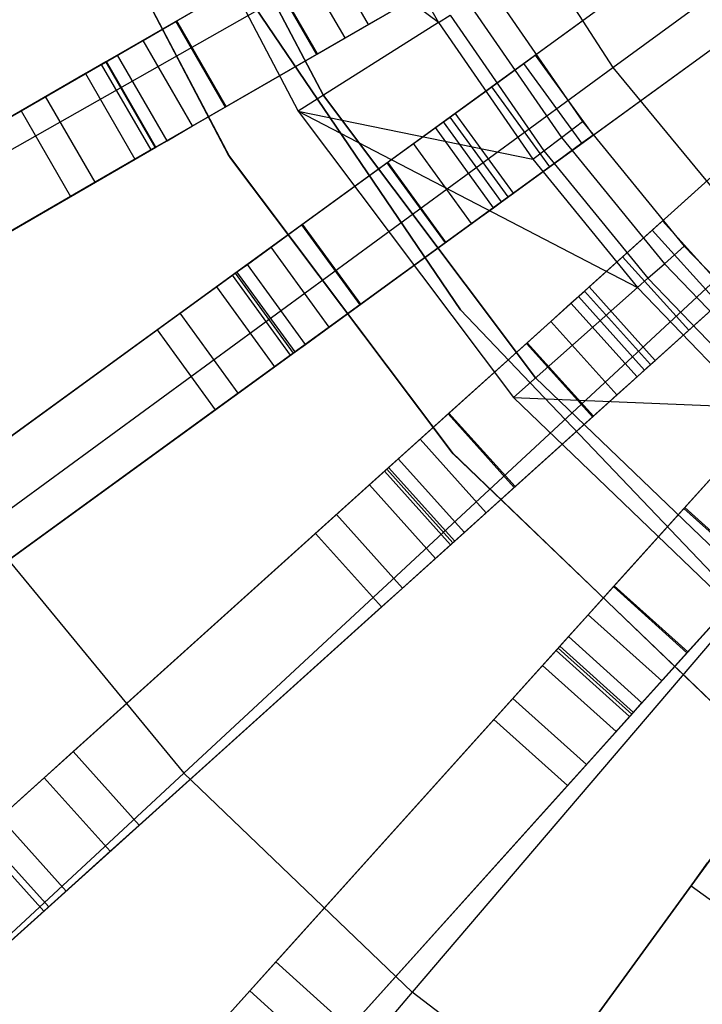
# Model space of a CAD drawing. Extents: x 0.4 to 55.5, y 0.4 to 55.5.
# Tile 13 of 103: x 24.6 to 25.7, y 24.8 to 26.3. Entities that reach past the tile are written whole.
import ezdxf

# ---------------------------------------------------------------- set-up
doc = ezdxf.new("R2010")
doc.units = 0
doc.header["$LTSCALE"] = 2.54
doc.layers.get('0').update_dxf_attribs({"color": 13, "linetype": 'CONTINUOUS'})

# ---------------------------------------------------------------- blocks, each defined once
blk = doc.blocks.new('M_STL')
at = {"color": 0}
for p, q in [((25.5477, 26.1854, 199.1905), (26.5191, 26.896, 199.0052)), ((25.5477, 26.1854, 199.1905), (26.5191, 26.896, 199.0052)), ((25.6029, 26.6701, 31.52), (24.7476, 26.1763, 31.4844)), ((25.6029, 26.6701, 31.52), (24.7476, 26.1763, 31.4844)), ((25.6009, 26.669, 31.67), (24.7784, 26.194, 31.6365)), ((25.6009, 26.669, 31.67), (24.7784, 26.194, 31.6365)), ((24.8595, 26.6178, 10.1551), (25.1085, 26.1432, 10.1551)), ((25.1085, 26.1432, 10.2551), (24.8595, 26.6178, 10.2551)), ((24.8595, 26.6178, 10.1551), (25.1085, 26.1432, 10.1551)), ((25.1085, 26.1432, 10.2551), (24.8595, 26.6178, 10.2551)), ((25.2833, 26.2538, 32.4516), (24.8181, 26.6001, 31.7191)), ((24.8181, 26.6001, 31.7191), (25.0705, 26.1192, 31.7191)), ((25.2833, 26.2538, 32.4516), (24.8181, 26.6001, 31.7191)), ((24.8181, 26.6001, 31.7191), (25.0705, 26.1192, 31.7191)), ((24.9648, 26.0524, 10.7551), (24.7031, 26.5511, 10.7551)), ((24.7031, 26.5511, 10.5551), (24.9648, 26.0524, 10.5551)), ((24.9648, 26.0524, 10.7551), (24.7031, 26.5511, 10.7551)), ((24.7031, 26.5511, 10.5551), (24.9648, 26.0524, 10.5551)), ((24.7044, 26.548, 10.5551), (24.9666, 26.0495, 10.5551)), ((24.9666, 26.0495, 9.9551), (24.7044, 26.548, 9.9551)), ((24.7044, 26.548, 10.5551), (24.9666, 26.0495, 10.5551)), ((24.9666, 26.0495, 9.9551), (24.7044, 26.548, 9.9551)), ((24.8226, 26.0464, 31.4844), (25.6779, 26.5402, 31.52)), ((24.8226, 26.0464, 31.4844), (25.6779, 26.5402, 31.52)), ((25.6759, 26.539, 31.67), (24.8534, 26.0641, 31.6365)), ((25.6759, 26.539, 31.67), (24.8534, 26.0641, 31.6365)), ((24.3307, 25.8889, 199.4703), (25.362, 26.4729, 199.1905)), ((24.3307, 25.8889, 199.4703), (25.362, 26.4729, 199.1905)), ((25.1575, 26.4716, 32.4516), (25.2833, 26.2538, 32.4516)), ((25.1575, 26.4716, 32.4516), (25.2833, 26.2538, 32.4516)), ((25.362, 26.4729, 199.1905), (25.5477, 26.1854, 199.1905)), ((25.362, 26.4729, 199.1905), (25.5477, 26.1854, 199.1905)), ((25.7465, 26.4344, 31.52), (24.9462, 25.8529, 31.4843)), ((25.7465, 26.4344, 31.52), (24.9462, 25.8529, 31.4843)), ((25.7447, 26.4331, 31.67), (24.975, 25.8739, 31.6364)), ((25.7447, 26.4331, 31.67), (24.975, 25.8739, 31.6364)), ((25.1769, 26.2509, 10.7378), (25.1019, 26.3808, 10.7378)), ((25.1769, 26.2509, 10.7378), (25.1019, 26.3808, 10.7378)), ((25.1414, 26.2304, 10.7648), (25.0664, 26.3603, 10.7648)), ((25.1414, 26.2304, 10.7648), (25.0664, 26.3603, 10.7648)), ((24.8847, 26.2554, 10.922), (25.023, 26.3353, 10.9238)), ((24.8847, 26.2554, 10.922), (25.023, 26.3353, 10.9238)), ((24.8862, 26.2563, 10.772), (25.0245, 26.3362, 10.7739)), ((24.8862, 26.2563, 10.772), (25.0245, 26.3362, 10.7739)), ((25.023, 26.3353, 10.9238), (25.098, 26.2054, 10.9238)), ((25.023, 26.3353, 10.9238), (25.098, 26.2054, 10.9238)), ((25.0995, 26.2063, 10.7739), (25.0245, 26.3362, 10.7739)), ((25.0995, 26.2063, 10.7739), (25.0245, 26.3362, 10.7739)), ((25.0344, 25.7316, 31.4843), (25.8347, 26.3131, 31.52)), ((25.0344, 25.7316, 31.4843), (25.8347, 26.3131, 31.52)), ((25.8329, 26.3117, 31.67), (25.0632, 25.7525, 31.6364)), ((25.8329, 26.3117, 31.67), (25.0632, 25.7525, 31.6364)), ((25.3632, 26.3043, 32.5191), (25.5018, 26.1036, 32.5191)), ((25.3632, 26.3043, 32.5191), (25.5018, 26.1036, 32.5191)), ((25.3167, 25.8183, 10.5551), (25.0058, 26.276, 10.5551)), ((25.0058, 26.276, 9.9551), (25.3167, 25.8183, 9.9551)), ((25.0058, 26.276, 9.9551), (25.3167, 25.8183, 9.9551)), ((25.3167, 25.8183, 10.5551), (25.0058, 26.276, 10.5551)), ((25.3293, 26.2828, 32.5107), (25.4697, 26.0795, 32.5107)), ((25.3293, 26.2828, 32.5107), (25.4697, 26.0795, 32.5107)), ((24.7721, 26.1904, 10.8876), (24.8847, 26.2554, 10.922)), ((24.7721, 26.1904, 10.8876), (24.8847, 26.2554, 10.922)), ((24.835, 26.2268, 10.7564), (24.8862, 26.2563, 10.772)), ((24.835, 26.2268, 10.7564), (24.8862, 26.2563, 10.772)), ((24.8847, 26.2554, 10.922), (24.9597, 26.1255, 10.922)), ((24.8847, 26.2554, 10.922), (24.9597, 26.1255, 10.922)), ((24.9612, 26.1264, 10.772), (24.8862, 26.2563, 10.772)), ((24.9612, 26.1264, 10.772), (24.8862, 26.2563, 10.772)), ((25.19, 26.2585, 10.9038), (25.098, 26.2054, 10.9238)), ((25.19, 26.2585, 10.9038), (25.098, 26.2054, 10.9238)), ((25.1769, 26.2509, 10.7378), (25.2007, 26.2647, 10.697)), ((25.1769, 26.2509, 10.7378), (25.2007, 26.2647, 10.697)), ((25.2833, 26.2538, 32.4516), (25.3011, 26.265, 32.4868)), ((25.2833, 26.2538, 32.4516), (25.3011, 26.265, 32.4868)), ((25.3011, 26.265, 32.4868), (25.443, 26.0594, 32.4868)), ((25.3011, 26.265, 32.4868), (25.443, 26.0594, 32.4868)), ((25.2833, 26.2538, 32.4516), (25.0705, 26.1192, 31.7191)), ((25.2833, 26.2538, 32.4516), (25.0705, 26.1192, 31.7191)), ((25.1414, 26.2304, 10.7648), (25.1769, 26.2509, 10.7378)), ((25.1414, 26.2304, 10.7648), (25.1769, 26.2509, 10.7378)), ((25.2833, 26.2538, 32.4516), (25.4262, 26.0468, 32.4516)), ((25.2833, 26.2538, 32.4516), (25.4262, 26.0468, 32.4516)), ((24.7964, 26.2045, 10.7146), (24.835, 26.2268, 10.7564)), ((24.7964, 26.2045, 10.7146), (24.835, 26.2268, 10.7564)), ((24.91, 26.0969, 10.7564), (24.835, 26.2268, 10.7564)), ((24.91, 26.0969, 10.7564), (24.835, 26.2268, 10.7564)), ((25.0995, 26.2063, 10.7739), (25.1414, 26.2304, 10.7648)), ((25.0995, 26.2063, 10.7739), (25.1414, 26.2304, 10.7648)), ((25.9141, 26.2151, 31.52), (25.1783, 25.5526, 31.4843)), ((25.9141, 26.2151, 31.52), (25.1783, 25.5526, 31.4843)), ((25.9124, 26.2136, 31.67), (25.2047, 25.5764, 31.6364)), ((25.9124, 26.2136, 31.67), (25.2047, 25.5764, 31.6364)), ((24.2218, 25.8727, 2.3959), (24.7795, 26.1947, 10.6567)), ((24.2218, 25.8727, 2.3959), (24.7795, 26.1947, 10.6567)), ((24.7795, 26.1947, 10.6567), (24.7964, 26.2045, 10.7146)), ((24.7795, 26.1947, 10.6567), (24.7964, 26.2045, 10.7146)), ((24.8545, 26.0648, 10.6567), (24.7795, 26.1947, 10.6567)), ((24.8545, 26.0648, 10.6567), (24.7795, 26.1947, 10.6567)), ((24.8714, 26.0745, 10.7146), (24.7964, 26.2045, 10.7146)), ((24.8714, 26.0745, 10.7146), (24.7964, 26.2045, 10.7146)), ((25.098, 26.2054, 10.9238), (24.9597, 26.1255, 10.922)), ((25.098, 26.2054, 10.9238), (24.9597, 26.1255, 10.922)), ((24.9612, 26.1264, 10.772), (25.0995, 26.2063, 10.7739)), ((24.9612, 26.1264, 10.772), (25.0995, 26.2063, 10.7739)), ((25.3086, 26.1162, 10.2252), (25.4299, 26.2044, 10.2252)), ((25.3086, 26.1162, 10.2252), (25.4299, 26.2044, 10.2252)), ((25.4128, 26.1919, 10.7548), (25.4299, 26.2044, 10.6489)), ((25.4128, 26.1919, 10.7548), (25.4299, 26.2044, 10.6489)), ((25.4299, 26.2044, 10.2252), (25.5181, 26.083, 10.2252)), ((25.4299, 26.2044, 10.6489), (25.4299, 26.2044, 10.2252)), ((25.4299, 26.2044, 10.2252), (25.5181, 26.083, 10.2252)), ((25.4299, 26.2044, 10.6489), (25.4299, 26.2044, 10.2252)), ((25.4299, 26.2044, 10.6489), (25.5181, 26.083, 10.6489)), ((25.4299, 26.2044, 10.6489), (25.5181, 26.083, 10.6489)), ((24.7784, 26.194, 31.6365), (22.1077, 24.6521, 31.3579)), ((24.7784, 26.194, 31.6365), (22.1077, 24.6521, 31.3579)), ((24.5911, 25.4856, 199.4703), (25.5477, 26.1854, 199.1905)), ((24.5911, 25.4856, 199.4703), (25.5477, 26.1854, 199.1905)), ((24.6871, 26.1414, 10.7958), (24.7721, 26.1904, 10.8876)), ((24.6871, 26.1414, 10.7958), (24.7721, 26.1904, 10.8876)), ((24.8471, 26.0605, 10.8876), (24.7721, 26.1904, 10.8876)), ((24.8471, 26.0605, 10.8876), (24.7721, 26.1904, 10.8876)), ((24.8534, 26.0641, 31.6365), (24.7784, 26.194, 31.6365)), ((24.8534, 26.0641, 31.6365), (24.7784, 26.194, 31.6365)), ((25.3639, 26.1564, 10.8444), (25.4128, 26.1919, 10.7548)), ((25.3639, 26.1564, 10.8444), (25.4128, 26.1919, 10.7548)), ((25.5009, 26.0706, 10.7548), (25.4128, 26.1919, 10.7548)), ((25.5009, 26.0706, 10.7548), (25.4128, 26.1919, 10.7548)), ((25.5477, 26.1854, 199.1905), (25.7655, 25.9214, 199.1905)), ((25.5477, 26.1854, 199.1905), (25.7655, 25.9214, 199.1905)), ((24.7476, 26.1763, 31.4844), (22.0744, 24.6329, 31.202)), ((24.7476, 26.1763, 31.4844), (22.0744, 24.6329, 31.202)), ((24.7476, 26.1763, 31.4844), (24.8226, 26.0464, 31.4844)), ((24.7476, 26.1763, 31.4844), (24.8226, 26.0464, 31.4844)), ((25.2908, 26.1033, 10.9038), (25.3639, 26.1564, 10.8444)), ((25.2908, 26.1033, 10.9038), (25.3639, 26.1564, 10.8444)), ((25.452, 26.035, 10.8444), (25.3639, 26.1564, 10.8444)), ((25.452, 26.035, 10.8444), (25.3639, 26.1564, 10.8444)), ((24.65, 26.1199, 10.6684), (24.6871, 26.1414, 10.7958)), ((24.65, 26.1199, 10.6684), (24.6871, 26.1414, 10.7958)), ((24.7621, 26.0115, 10.7958), (24.6871, 26.1414, 10.7958)), ((24.7621, 26.0115, 10.7958), (24.6871, 26.1414, 10.7958)), ((25.1085, 26.1432, 10.1551), (25.1085, 26.1432, 10.2551)), ((25.1085, 26.1432, 10.1551), (25.4305, 25.7148, 10.1551)), ((25.4305, 25.7148, 10.2551), (25.1085, 26.1432, 10.2551)), ((25.1085, 26.1432, 10.1551), (25.1085, 26.1432, 10.2551)), ((25.1085, 26.1432, 10.1551), (25.4305, 25.7148, 10.1551)), ((25.4305, 25.7148, 10.2551), (25.1085, 26.1432, 10.2551)), ((24.0923, 25.7979, 2.4076), (24.65, 26.1199, 10.6684)), ((24.0923, 25.7979, 2.4076), (24.65, 26.1199, 10.6684)), ((24.65, 26.1199, 10.6684), (24.725, 25.99, 10.6684)), ((24.65, 26.1199, 10.6684), (24.725, 25.99, 10.6684)), ((24.9597, 26.1255, 10.922), (24.8471, 26.0605, 10.8876)), ((24.9597, 26.1255, 10.922), (24.8471, 26.0605, 10.8876)), ((24.91, 26.0969, 10.7564), (24.9612, 26.1264, 10.772)), ((24.91, 26.0969, 10.7564), (24.9612, 26.1264, 10.772)), ((25.0705, 26.1192, 31.7191), (25.4262, 26.0468, 32.4516)), ((25.0705, 26.1192, 31.7191), (25.4262, 26.0468, 32.4516)), ((25.0705, 26.1192, 31.7191), (25.5853, 25.8519, 32.4516)), ((25.0705, 26.1192, 31.7191), (25.5853, 25.8519, 32.4516)), ((25.0705, 26.1192, 31.7191), (25.3968, 25.685, 31.7191)), ((25.0705, 26.1192, 31.7191), (25.3968, 25.685, 31.7191)), ((25.2786, 26.0944, 10.7378), (25.3008, 26.1105, 10.697)), ((25.2786, 26.0944, 10.7378), (25.3008, 26.1105, 10.697)), ((25.3008, 26.1105, 10.697), (25.3086, 26.1162, 10.6489)), ((25.3008, 26.1105, 10.697), (25.3086, 26.1162, 10.6489)), ((25.3889, 25.9892, 10.697), (25.3008, 26.1105, 10.697)), ((25.3889, 25.9892, 10.697), (25.3008, 26.1105, 10.697)), ((25.3968, 25.9949, 10.2252), (25.3086, 26.1162, 10.2252)), ((25.3086, 26.1162, 10.6489), (25.3086, 26.1162, 10.2252)), ((25.3968, 25.9949, 10.6489), (25.3086, 26.1162, 10.6489)), ((25.3086, 26.1162, 10.6489), (25.3086, 26.1162, 10.2252)), ((25.3968, 25.9949, 10.2252), (25.3086, 26.1162, 10.2252)), ((25.3968, 25.9949, 10.6489), (25.3086, 26.1162, 10.6489)), ((24.8714, 26.0745, 10.7146), (24.91, 26.0969, 10.7564)), ((24.8714, 26.0745, 10.7146), (24.91, 26.0969, 10.7564)), ((25.2049, 26.0409, 10.9238), (25.2908, 26.1033, 10.9038)), ((25.2049, 26.0409, 10.9238), (25.2908, 26.1033, 10.9038)), ((25.2453, 26.0703, 10.7648), (25.2786, 26.0944, 10.7378)), ((25.2453, 26.0703, 10.7648), (25.2786, 26.0944, 10.7378)), ((25.2786, 25.4411, 31.4843), (26.0144, 26.1036, 31.52)), ((25.2786, 25.4411, 31.4843), (26.0144, 26.1036, 31.52)), ((25.3667, 25.973, 10.7378), (25.2786, 26.0944, 10.7378)), ((25.3667, 25.973, 10.7378), (25.2786, 26.0944, 10.7378)), ((25.379, 25.982, 10.9038), (25.2908, 26.1033, 10.9038)), ((25.379, 25.982, 10.9038), (25.2908, 26.1033, 10.9038)), ((26.0128, 26.1021, 31.67), (25.3051, 25.4649, 31.6364)), ((26.0128, 26.1021, 31.67), (25.3051, 25.4649, 31.6364)), ((25.4697, 26.0795, 32.5107), (25.5018, 26.1036, 32.5191)), ((25.4697, 26.0795, 32.5107), (25.5018, 26.1036, 32.5191)), ((25.5018, 26.1036, 32.5191), (25.656, 25.9146, 32.5191)), ((25.5018, 26.1036, 32.5191), (25.656, 25.9146, 32.5191)), ((25.5181, 26.083, 10.2252), (25.3968, 25.9949, 10.2252)), ((25.5181, 26.083, 10.2252), (25.3968, 25.9949, 10.2252)), ((25.443, 26.0594, 32.4868), (25.4697, 26.0795, 32.5107)), ((25.443, 26.0594, 32.4868), (25.4697, 26.0795, 32.5107)), ((25.4697, 26.0795, 32.5107), (25.626, 25.888, 32.5107)), ((25.4697, 26.0795, 32.5107), (25.626, 25.888, 32.5107)), ((25.5181, 26.083, 10.6489), (25.5009, 26.0706, 10.7548)), ((25.5181, 26.083, 10.6489), (25.5009, 26.0706, 10.7548)), ((25.5181, 26.083, 10.2252), (25.5181, 26.083, 10.6489)), ((25.5181, 26.083, 10.2252), (25.5181, 26.083, 10.6489)), ((24.8534, 26.0641, 31.6365), (22.1827, 24.5222, 31.3579)), ((24.8534, 26.0641, 31.6365), (22.1827, 24.5222, 31.3579)), ((24.2968, 25.7428, 2.3959), (24.8545, 26.0648, 10.6567)), ((24.2968, 25.7428, 2.3959), (24.8545, 26.0648, 10.6567)), ((24.8471, 26.0605, 10.8876), (24.7621, 26.0115, 10.7958)), ((24.8471, 26.0605, 10.8876), (24.7621, 26.0115, 10.7958)), ((24.8545, 26.0648, 10.6567), (24.8714, 26.0745, 10.7146)), ((24.8545, 26.0648, 10.6567), (24.8714, 26.0745, 10.7146)), ((25.2063, 26.0419, 10.7739), (25.2453, 26.0703, 10.7648)), ((25.2063, 26.0419, 10.7739), (25.2453, 26.0703, 10.7648)), ((25.3335, 25.9489, 10.7648), (25.2453, 26.0703, 10.7648)), ((25.3335, 25.9489, 10.7648), (25.2453, 26.0703, 10.7648)), ((25.5009, 26.0706, 10.7548), (25.452, 26.035, 10.8444)), ((25.5009, 26.0706, 10.7548), (25.452, 26.035, 10.8444)), ((22.1494, 24.503, 31.202), (24.8226, 26.0464, 31.4844)), ((22.1494, 24.503, 31.202), (24.8226, 26.0464, 31.4844)), ((25.3032, 25.6021, 10.7551), (24.9648, 26.0524, 10.7551)), ((24.9648, 26.0524, 10.7551), (24.9648, 26.0524, 10.5551)), ((24.9648, 26.0524, 10.5551), (25.3032, 25.6021, 10.5551)), ((24.9648, 26.0524, 10.7551), (24.9648, 26.0524, 10.5551)), ((25.3032, 25.6021, 10.7551), (24.9648, 26.0524, 10.7551)), ((24.9648, 26.0524, 10.5551), (25.3032, 25.6021, 10.5551)), ((24.9666, 26.0495, 10.5551), (25.3055, 25.5995, 10.5551)), ((25.3055, 25.5995, 9.9551), (24.9666, 26.0495, 9.9551)), ((24.9666, 26.0495, 10.5551), (25.3055, 25.5995, 10.5551)), ((24.9666, 26.0495, 10.5551), (24.9666, 26.0495, 9.9551)), ((25.3055, 25.5995, 9.9551), (24.9666, 26.0495, 9.9551)), ((24.9666, 26.0495, 10.5551), (24.9666, 26.0495, 9.9551)), ((25.4262, 26.0468, 32.4516), (25.443, 26.0594, 32.4868)), ((25.4262, 26.0468, 32.4516), (25.443, 26.0594, 32.4868)), ((25.4262, 26.0468, 32.4516), (25.5853, 25.8519, 32.4516)), ((25.4262, 26.0468, 32.4516), (25.5853, 25.8519, 32.4516)), ((25.443, 26.0594, 32.4868), (25.601, 25.8659, 32.4868)), ((25.443, 26.0594, 32.4868), (25.601, 25.8659, 32.4868)), ((25.0756, 25.947, 10.922), (25.2049, 26.0409, 10.9238)), ((25.0756, 25.947, 10.922), (25.2049, 26.0409, 10.9238)), ((25.077, 25.948, 10.772), (25.2063, 26.0419, 10.7739)), ((25.077, 25.948, 10.772), (25.2063, 26.0419, 10.7739)), ((25.2049, 26.0409, 10.9238), (25.2931, 25.9195, 10.9238)), ((25.2049, 26.0409, 10.9238), (25.2931, 25.9195, 10.9238)), ((25.2945, 25.9205, 10.7739), (25.2063, 26.0419, 10.7739)), ((25.2945, 25.9205, 10.7739), (25.2063, 26.0419, 10.7739)), ((25.452, 26.035, 10.8444), (25.379, 25.982, 10.9038)), ((25.452, 26.035, 10.8444), (25.379, 25.982, 10.9038)), ((24.7621, 26.0115, 10.7958), (24.725, 25.99, 10.6684)), ((24.7621, 26.0115, 10.7958), (24.725, 25.99, 10.6684)), ((26.1036, 26.0144, 31.52), (25.4411, 25.2786, 31.4843)), ((26.1036, 26.0144, 31.52), (25.4411, 25.2786, 31.4843)), ((26.1021, 26.0128, 31.67), (25.4649, 25.3051, 31.6364)), ((26.1021, 26.0128, 31.67), (25.4649, 25.3051, 31.6364)), ((24.725, 25.99, 10.6684), (24.1673, 25.668, 2.4076)), ((24.725, 25.99, 10.6684), (24.1673, 25.668, 2.4076)), ((25.3667, 25.973, 10.7378), (25.3889, 25.9892, 10.697)), ((25.3667, 25.973, 10.7378), (25.3889, 25.9892, 10.697)), ((25.3889, 25.9892, 10.697), (25.3968, 25.9949, 10.6489)), ((25.3889, 25.9892, 10.697), (25.3968, 25.9949, 10.6489)), ((25.3968, 25.9949, 10.6489), (25.3968, 25.9949, 10.2252)), ((25.3968, 25.9949, 10.6489), (25.3968, 25.9949, 10.2252)), ((25.379, 25.982, 10.9038), (25.2931, 25.9195, 10.9238)), ((25.379, 25.982, 10.9038), (25.2931, 25.9195, 10.9238)), ((25.3335, 25.9489, 10.7648), (25.3667, 25.973, 10.7378)), ((25.3335, 25.9489, 10.7648), (25.3667, 25.973, 10.7378)), ((24.9705, 25.8706, 10.8876), (25.0756, 25.947, 10.922)), ((24.9705, 25.8706, 10.8876), (25.0756, 25.947, 10.922)), ((25.0292, 25.9133, 10.7564), (25.077, 25.948, 10.772)), ((25.0292, 25.9133, 10.7564), (25.077, 25.948, 10.772)), ((25.0756, 25.947, 10.922), (25.1638, 25.8256, 10.922)), ((25.0756, 25.947, 10.922), (25.1638, 25.8256, 10.922)), ((25.1652, 25.8266, 10.772), (25.077, 25.948, 10.772)), ((25.1652, 25.8266, 10.772), (25.077, 25.948, 10.772)), ((25.2945, 25.9205, 10.7739), (25.3335, 25.9489, 10.7648)), ((25.2945, 25.9205, 10.7739), (25.3335, 25.9489, 10.7648)), ((25.5118, 25.8528, 10.2252), (25.6232, 25.9532, 10.2252)), ((25.5118, 25.8528, 10.2252), (25.6232, 25.9532, 10.2252)), ((25.6075, 25.939, 10.7548), (25.6232, 25.9532, 10.6489)), ((25.6075, 25.939, 10.7548), (25.6232, 25.9532, 10.6489)), ((25.6232, 25.9532, 10.2252), (25.7236, 25.8417, 10.2252)), ((25.6232, 25.9532, 10.6489), (25.6232, 25.9532, 10.2252)), ((25.6232, 25.9532, 10.2252), (25.7236, 25.8417, 10.2252)), ((25.6232, 25.9532, 10.6489), (25.6232, 25.9532, 10.2252)), ((25.6232, 25.9532, 10.6489), (25.7236, 25.8417, 10.6489)), ((25.6232, 25.9532, 10.6489), (25.7236, 25.8417, 10.6489)), ((25.5625, 25.8986, 10.8444), (25.6075, 25.939, 10.7548)), ((25.5625, 25.8986, 10.8444), (25.6075, 25.939, 10.7548)), ((25.7078, 25.8275, 10.7548), (25.6075, 25.939, 10.7548)), ((25.7078, 25.8275, 10.7548), (25.6075, 25.939, 10.7548)), ((24.8966, 25.1153, 199.4703), (25.7655, 25.9214, 199.1905)), ((24.8966, 25.1153, 199.4703), (25.7655, 25.9214, 199.1905)), ((24.9932, 25.887, 10.7146), (25.0292, 25.9133, 10.7564)), ((24.9932, 25.887, 10.7146), (25.0292, 25.9133, 10.7564)), ((25.1174, 25.7919, 10.7564), (25.0292, 25.9133, 10.7564)), ((25.1174, 25.7919, 10.7564), (25.0292, 25.9133, 10.7564)), ((25.2931, 25.9195, 10.9238), (25.1638, 25.8256, 10.922)), ((25.2931, 25.9195, 10.9238), (25.1638, 25.8256, 10.922)), ((25.1652, 25.8266, 10.772), (25.2945, 25.9205, 10.7739)), ((25.1652, 25.8266, 10.772), (25.2945, 25.9205, 10.7739)), ((25.5526, 25.1783, 31.4843), (26.2151, 25.9141, 31.52)), ((25.5526, 25.1783, 31.4843), (26.2151, 25.9141, 31.52)), ((26.2136, 25.9124, 31.67), (25.5764, 25.2047, 31.6364)), ((26.2136, 25.9124, 31.67), (25.5764, 25.2047, 31.6364)), ((25.626, 25.888, 32.5107), (25.656, 25.9146, 32.5191)), ((25.626, 25.888, 32.5107), (25.656, 25.9146, 32.5191)), ((25.656, 25.9146, 32.5191), (25.825, 25.7387, 32.5191)), ((25.656, 25.9146, 32.5191), (25.825, 25.7387, 32.5191)), ((25.4954, 25.8381, 10.9038), (25.5625, 25.8986, 10.8444)), ((25.4954, 25.8381, 10.9038), (25.5625, 25.8986, 10.8444)), ((25.6629, 25.7871, 10.8444), (25.5625, 25.8986, 10.8444)), ((25.6629, 25.7871, 10.8444), (25.5625, 25.8986, 10.8444)), ((24.9774, 25.8756, 10.6567), (24.9932, 25.887, 10.7146)), ((24.9774, 25.8756, 10.6567), (24.9932, 25.887, 10.7146)), ((25.0813, 25.7657, 10.7146), (24.9932, 25.887, 10.7146)), ((25.0813, 25.7657, 10.7146), (24.9932, 25.887, 10.7146)), ((25.601, 25.8659, 32.4868), (25.626, 25.888, 32.5107)), ((25.601, 25.8659, 32.4868), (25.626, 25.888, 32.5107)), ((25.626, 25.888, 32.5107), (25.7972, 25.7098, 32.5107)), ((25.626, 25.888, 32.5107), (25.7972, 25.7098, 32.5107)), ((24.975, 25.8739, 31.6364), (22.4796, 24.0608, 31.3576)), ((24.975, 25.8739, 31.6364), (22.4796, 24.0608, 31.3576)), ((24.4564, 25.4971, 2.3959), (24.9774, 25.8756, 10.6567)), ((24.4564, 25.4971, 2.3959), (24.9774, 25.8756, 10.6567)), ((24.8911, 25.8129, 10.7958), (24.9705, 25.8706, 10.8876)), ((24.8911, 25.8129, 10.7958), (24.9705, 25.8706, 10.8876)), ((25.0587, 25.7492, 10.8876), (24.9705, 25.8706, 10.8876)), ((25.0587, 25.7492, 10.8876), (24.9705, 25.8706, 10.8876)), ((25.0632, 25.7525, 31.6364), (24.975, 25.8739, 31.6364)), ((25.0632, 25.7525, 31.6364), (24.975, 25.8739, 31.6364)), ((25.0656, 25.7542, 10.6567), (24.9774, 25.8756, 10.6567)), ((25.0656, 25.7542, 10.6567), (24.9774, 25.8756, 10.6567)), ((25.5853, 25.8519, 32.4516), (25.601, 25.8659, 32.4868)), ((25.5853, 25.8519, 32.4516), (25.601, 25.8659, 32.4868)), ((25.601, 25.8659, 32.4868), (25.774, 25.6857, 32.4868)), ((25.601, 25.8659, 32.4868), (25.774, 25.6857, 32.4868)), ((24.9462, 25.8529, 31.4843), (22.4484, 24.0382, 31.2017)), ((24.9462, 25.8529, 31.4843), (22.4484, 24.0382, 31.2017)), ((24.9462, 25.8529, 31.4843), (25.0344, 25.7316, 31.4843)), ((24.9462, 25.8529, 31.4843), (25.0344, 25.7316, 31.4843)), ((25.3968, 25.685, 31.7191), (25.5853, 25.8519, 32.4516)), ((25.3968, 25.685, 31.7191), (25.5853, 25.8519, 32.4516)), ((25.5046, 25.8464, 10.697), (25.5118, 25.8528, 10.6489)), ((25.5046, 25.8464, 10.697), (25.5118, 25.8528, 10.6489)), ((25.6121, 25.7414, 10.2252), (25.5118, 25.8528, 10.2252)), ((25.5118, 25.8528, 10.6489), (25.5118, 25.8528, 10.2252)), ((25.6121, 25.7414, 10.6489), (25.5118, 25.8528, 10.6489)), ((25.5118, 25.8528, 10.6489), (25.5118, 25.8528, 10.2252)), ((25.6121, 25.7414, 10.2252), (25.5118, 25.8528, 10.2252)), ((25.6121, 25.7414, 10.6489), (25.5118, 25.8528, 10.6489)), ((25.5853, 25.8519, 32.4516), (25.7595, 25.6705, 32.4516)), ((25.5853, 25.8519, 32.4516), (25.7595, 25.6705, 32.4516)), ((25.4165, 25.7671, 10.9238), (25.4954, 25.8381, 10.9038)), ((25.4165, 25.7671, 10.9238), (25.4954, 25.8381, 10.9038)), ((25.4842, 25.828, 10.7378), (25.5046, 25.8464, 10.697)), ((25.4842, 25.828, 10.7378), (25.5046, 25.8464, 10.697)), ((25.5958, 25.7267, 10.9038), (25.4954, 25.8381, 10.9038)), ((25.5958, 25.7267, 10.9038), (25.4954, 25.8381, 10.9038)), ((25.605, 25.7349, 10.697), (25.5046, 25.8464, 10.697)), ((25.605, 25.7349, 10.697), (25.5046, 25.8464, 10.697)), ((25.7236, 25.8417, 10.2252), (25.6121, 25.7414, 10.2252)), ((25.7236, 25.8417, 10.2252), (25.6121, 25.7414, 10.2252)), ((25.1638, 25.8256, 10.922), (25.0587, 25.7492, 10.8876)), ((25.1638, 25.8256, 10.922), (25.0587, 25.7492, 10.8876)), ((25.1174, 25.7919, 10.7564), (25.1652, 25.8266, 10.772)), ((25.1174, 25.7919, 10.7564), (25.1652, 25.8266, 10.772)), ((25.4537, 25.8005, 10.7648), (25.4842, 25.828, 10.7378)), ((25.4537, 25.8005, 10.7648), (25.4842, 25.828, 10.7378)), ((25.5845, 25.7165, 10.7378), (25.4842, 25.828, 10.7378)), ((25.5845, 25.7165, 10.7378), (25.4842, 25.828, 10.7378)), ((25.7078, 25.8275, 10.7548), (25.6629, 25.7871, 10.8444)), ((25.7078, 25.8275, 10.7548), (25.6629, 25.7871, 10.8444)), ((24.8564, 25.7877, 10.6684), (24.8911, 25.8129, 10.7958)), ((24.8564, 25.7877, 10.6684), (24.8911, 25.8129, 10.7958)), ((24.9793, 25.6915, 10.7958), (24.8911, 25.8129, 10.7958)), ((24.9793, 25.6915, 10.7958), (24.8911, 25.8129, 10.7958)), ((25.6986, 25.4181, 10.5551), (25.3167, 25.8183, 10.5551)), ((25.3167, 25.8183, 9.9551), (25.6986, 25.4181, 9.9551)), ((25.3167, 25.8183, 9.9551), (25.6986, 25.4181, 9.9551)), ((25.3167, 25.8183, 9.9551), (25.3167, 25.8183, 10.5551)), ((25.6986, 25.4181, 10.5551), (25.3167, 25.8183, 10.5551)), ((25.3167, 25.8183, 9.9551), (25.3167, 25.8183, 10.5551)), ((25.0813, 25.7657, 10.7146), (25.1174, 25.7919, 10.7564)), ((25.0813, 25.7657, 10.7146), (25.1174, 25.7919, 10.7564)), ((25.4178, 25.7682, 10.7739), (25.4537, 25.8005, 10.7648)), ((25.4178, 25.7682, 10.7739), (25.4537, 25.8005, 10.7648)), ((25.554, 25.6891, 10.7648), (25.4537, 25.8005, 10.7648)), ((25.554, 25.6891, 10.7648), (25.4537, 25.8005, 10.7648)), ((24.3354, 25.4092, 2.4076), (24.8564, 25.7877, 10.6684)), ((24.3354, 25.4092, 2.4076), (24.8564, 25.7877, 10.6684)), ((24.8564, 25.7877, 10.6684), (24.9446, 25.6663, 10.6684)), ((24.8564, 25.7877, 10.6684), (24.9446, 25.6663, 10.6684)), ((25.6629, 25.7871, 10.8444), (25.5958, 25.7267, 10.9038)), ((25.6629, 25.7871, 10.8444), (25.5958, 25.7267, 10.9038)), ((25.0656, 25.7542, 10.6567), (25.0813, 25.7657, 10.7146)), ((25.0656, 25.7542, 10.6567), (25.0813, 25.7657, 10.7146)), ((25.2978, 25.6602, 10.922), (25.4165, 25.7671, 10.9238)), ((25.2978, 25.6602, 10.922), (25.4165, 25.7671, 10.9238)), ((25.2991, 25.6613, 10.772), (25.4178, 25.7682, 10.7739)), ((25.2991, 25.6613, 10.772), (25.4178, 25.7682, 10.7739)), ((25.4165, 25.7671, 10.9238), (25.5169, 25.6556, 10.9238)), ((25.4165, 25.7671, 10.9238), (25.5169, 25.6556, 10.9238)), ((25.5182, 25.6568, 10.7739), (25.4178, 25.7682, 10.7739)), ((25.5182, 25.6568, 10.7739), (25.4178, 25.7682, 10.7739)), ((25.0632, 25.7525, 31.6364), (22.5677, 23.9395, 31.3576)), ((25.0632, 25.7525, 31.6364), (22.5677, 23.9395, 31.3576)), ((24.5445, 25.3757, 2.3959), (25.0656, 25.7542, 10.6567)), ((24.5445, 25.3757, 2.3959), (25.0656, 25.7542, 10.6567)), ((25.0587, 25.7492, 10.8876), (24.9793, 25.6915, 10.7958)), ((25.0587, 25.7492, 10.8876), (24.9793, 25.6915, 10.7958)), ((22.5366, 23.9168, 31.2017), (25.0344, 25.7316, 31.4843)), ((22.5366, 23.9168, 31.2017), (25.0344, 25.7316, 31.4843)), ((25.5845, 25.7165, 10.7378), (25.605, 25.7349, 10.697)), ((25.5845, 25.7165, 10.7378), (25.605, 25.7349, 10.697)), ((25.605, 25.7349, 10.697), (25.6121, 25.7414, 10.6489)), ((25.605, 25.7349, 10.697), (25.6121, 25.7414, 10.6489)), ((25.6121, 25.7414, 10.6489), (25.6121, 25.7414, 10.2252)), ((25.6121, 25.7414, 10.6489), (25.6121, 25.7414, 10.2252)), ((25.5958, 25.7267, 10.9038), (25.5169, 25.6556, 10.9238)), ((25.5958, 25.7267, 10.9038), (25.5169, 25.6556, 10.9238)), ((25.554, 25.6891, 10.7648), (25.5845, 25.7165, 10.7378)), ((25.554, 25.6891, 10.7648), (25.5845, 25.7165, 10.7378)), ((25.4305, 25.7148, 10.1551), (25.4305, 25.7148, 10.2551)), ((25.4305, 25.7148, 10.1551), (25.817, 25.3436, 10.1551)), ((25.817, 25.3436, 10.2551), (25.4305, 25.7148, 10.2551)), ((25.4305, 25.7148, 10.1551), (25.4305, 25.7148, 10.2551)), ((25.4305, 25.7148, 10.1551), (25.817, 25.3436, 10.1551)), ((25.817, 25.3436, 10.2551), (25.4305, 25.7148, 10.2551)), ((24.9793, 25.6915, 10.7958), (24.9446, 25.6663, 10.6684)), ((24.9793, 25.6915, 10.7958), (24.9446, 25.6663, 10.6684)), ((25.5182, 25.6568, 10.7739), (25.554, 25.6891, 10.7648)), ((25.5182, 25.6568, 10.7739), (25.554, 25.6891, 10.7648)), ((26.0124, 25.6844, 199.1905), (25.2431, 24.7829, 199.4703)), ((26.0124, 25.6844, 199.1905), (25.2431, 24.7829, 199.4703)), ((25.3968, 25.685, 31.7191), (25.7595, 25.6705, 32.4516)), ((25.3968, 25.685, 31.7191), (25.7595, 25.6705, 32.4516)), ((25.3968, 25.685, 31.7191), (25.7885, 25.3087, 31.7191)), ((25.3968, 25.685, 31.7191), (25.7885, 25.3087, 31.7191)), ((24.9446, 25.6663, 10.6684), (24.4236, 25.2878, 2.4076)), ((24.9446, 25.6663, 10.6684), (24.4236, 25.2878, 2.4076)), ((25.2012, 25.5732, 10.8876), (25.2978, 25.6602, 10.922)), ((25.2012, 25.5732, 10.8876), (25.2978, 25.6602, 10.922)), ((25.2552, 25.6218, 10.7564), (25.2991, 25.6613, 10.772)), ((25.2552, 25.6218, 10.7564), (25.2991, 25.6613, 10.772)), ((25.2978, 25.6602, 10.922), (25.3982, 25.5487, 10.922)), ((25.2978, 25.6602, 10.922), (25.3982, 25.5487, 10.922)), ((25.3994, 25.5499, 10.772), (25.2991, 25.6613, 10.772)), ((25.3994, 25.5499, 10.772), (25.2991, 25.6613, 10.772)), ((25.3994, 25.5499, 10.772), (25.5182, 25.6568, 10.7739)), ((25.3994, 25.5499, 10.772), (25.5182, 25.6568, 10.7739)), ((25.5169, 25.6556, 10.9238), (25.3982, 25.5487, 10.922)), ((25.5169, 25.6556, 10.9238), (25.3982, 25.5487, 10.922)), ((25.222, 25.5919, 10.7146), (25.2552, 25.6218, 10.7564)), ((25.222, 25.5919, 10.7146), (25.2552, 25.6218, 10.7564)), ((25.3555, 25.5103, 10.7564), (25.2552, 25.6218, 10.7564)), ((25.3555, 25.5103, 10.7564), (25.2552, 25.6218, 10.7564)), ((25.7094, 25.2119, 10.7551), (25.3032, 25.6021, 10.7551)), ((25.3032, 25.6021, 10.7551), (25.3032, 25.6021, 10.5551)), ((25.3032, 25.6021, 10.5551), (25.7094, 25.2119, 10.5551)), ((25.3032, 25.6021, 10.7551), (25.3032, 25.6021, 10.5551)), ((25.7094, 25.2119, 10.7551), (25.3032, 25.6021, 10.7551)), ((25.3032, 25.6021, 10.5551), (25.7094, 25.2119, 10.5551)), ((25.3055, 25.5995, 10.5551), (25.7121, 25.2098, 10.5551)), ((25.7121, 25.2098, 9.9551), (25.3055, 25.5995, 9.9551)), ((25.3055, 25.5995, 10.5551), (25.7121, 25.2098, 10.5551)), ((25.3055, 25.5995, 10.5551), (25.3055, 25.5995, 9.9551)), ((25.7121, 25.2098, 9.9551), (25.3055, 25.5995, 9.9551)), ((25.3055, 25.5995, 10.5551), (25.3055, 25.5995, 9.9551)), ((25.2075, 25.5789, 10.6567), (25.222, 25.5919, 10.7146)), ((25.2075, 25.5789, 10.6567), (25.222, 25.5919, 10.7146)), ((25.3224, 25.4805, 10.7146), (25.222, 25.5919, 10.7146)), ((25.3224, 25.4805, 10.7146), (25.222, 25.5919, 10.7146)), ((25.6556, 25.5169, 10.9238), (25.7267, 25.5958, 10.9038)), ((25.6556, 25.5169, 10.9238), (25.7267, 25.5958, 10.9038)), ((25.2047, 25.5764, 31.6364), (22.9122, 23.5122, 31.3575)), ((25.2047, 25.5764, 31.6364), (22.9122, 23.5122, 31.3575)), ((24.7289, 25.148, 2.3959), (25.2075, 25.5789, 10.6567)), ((24.7289, 25.148, 2.3959), (25.2075, 25.5789, 10.6567)), ((25.1283, 25.5075, 10.7958), (25.2012, 25.5732, 10.8876)), ((25.1283, 25.5075, 10.7958), (25.2012, 25.5732, 10.8876)), ((25.3016, 25.4617, 10.8876), (25.2012, 25.5732, 10.8876)), ((25.3016, 25.4617, 10.8876), (25.2012, 25.5732, 10.8876)), ((25.3051, 25.4649, 31.6364), (25.2047, 25.5764, 31.6364)), ((25.3051, 25.4649, 31.6364), (25.2047, 25.5764, 31.6364)), ((25.3079, 25.4674, 10.6567), (25.2075, 25.5789, 10.6567)), ((25.3079, 25.4674, 10.6567), (25.2075, 25.5789, 10.6567)), ((25.1783, 25.5526, 31.4843), (22.8836, 23.4864, 31.2016)), ((25.1783, 25.5526, 31.4843), (22.8836, 23.4864, 31.2016)), ((25.1783, 25.5526, 31.4843), (25.2786, 25.4411, 31.4843)), ((25.1783, 25.5526, 31.4843), (25.2786, 25.4411, 31.4843)), ((25.6568, 25.5182, 10.7739), (25.6891, 25.554, 10.7648)), ((25.6568, 25.5182, 10.7739), (25.6891, 25.554, 10.7648)), ((25.3982, 25.5487, 10.922), (25.3016, 25.4617, 10.8876)), ((25.3982, 25.5487, 10.922), (25.3016, 25.4617, 10.8876)), ((25.3555, 25.5103, 10.7564), (25.3994, 25.5499, 10.772)), ((25.3555, 25.5103, 10.7564), (25.3994, 25.5499, 10.772)), ((25.0964, 25.4788, 10.6684), (25.1283, 25.5075, 10.7958)), ((25.0964, 25.4788, 10.6684), (25.1283, 25.5075, 10.7958)), ((25.2286, 25.3961, 10.7958), (25.1283, 25.5075, 10.7958)), ((25.2286, 25.3961, 10.7958), (25.1283, 25.5075, 10.7958)), ((25.3224, 25.4805, 10.7146), (25.3555, 25.5103, 10.7564)), ((25.3224, 25.4805, 10.7146), (25.3555, 25.5103, 10.7564)), ((25.5487, 25.3982, 10.922), (25.6556, 25.5169, 10.9238)), ((25.5487, 25.3982, 10.922), (25.6556, 25.5169, 10.9238)), ((25.5499, 25.3994, 10.772), (25.6568, 25.5182, 10.7739)), ((25.5499, 25.3994, 10.772), (25.6568, 25.5182, 10.7739)), ((25.6556, 25.5169, 10.9238), (25.7671, 25.4165, 10.9238)), ((25.6556, 25.5169, 10.9238), (25.7671, 25.4165, 10.9238)), ((25.7682, 25.4178, 10.7739), (25.6568, 25.5182, 10.7739)), ((25.7682, 25.4178, 10.7739), (25.6568, 25.5182, 10.7739)), ((24.5911, 25.4856, 199.4703), (24.8966, 25.1153, 199.4703)), ((24.5911, 25.4856, 199.4703), (24.8966, 25.1153, 199.4703)), ((24.6178, 25.0479, 2.4076), (25.0964, 25.4788, 10.6684)), ((24.6178, 25.0479, 2.4076), (25.0964, 25.4788, 10.6684)), ((25.0964, 25.4788, 10.6684), (25.1968, 25.3674, 10.6684)), ((25.0964, 25.4788, 10.6684), (25.1968, 25.3674, 10.6684)), ((25.3079, 25.4674, 10.6567), (25.3224, 25.4805, 10.7146)), ((25.3079, 25.4674, 10.6567), (25.3224, 25.4805, 10.7146)), ((25.3051, 25.4649, 31.6364), (23.0126, 23.4007, 31.3575)), ((25.3051, 25.4649, 31.6364), (23.0126, 23.4007, 31.3575)), ((24.8293, 25.0365, 2.3959), (25.3079, 25.4674, 10.6567)), ((24.8293, 25.0365, 2.3959), (25.3079, 25.4674, 10.6567)), ((25.3016, 25.4617, 10.8876), (25.2286, 25.3961, 10.7958)), ((25.3016, 25.4617, 10.8876), (25.2286, 25.3961, 10.7958)), ((22.9839, 23.3749, 31.2016), (25.2786, 25.4411, 31.4843)), ((22.9839, 23.3749, 31.2016), (25.2786, 25.4411, 31.4843)), ((25.6613, 25.2991, 10.772), (25.7682, 25.4178, 10.7739)), ((25.6613, 25.2991, 10.772), (25.7682, 25.4178, 10.7739)), ((25.7671, 25.4165, 10.9238), (25.6602, 25.2978, 10.922)), ((25.7671, 25.4165, 10.9238), (25.6602, 25.2978, 10.922)), ((25.2286, 25.3961, 10.7958), (25.1968, 25.3674, 10.6684)), ((25.2286, 25.3961, 10.7958), (25.1968, 25.3674, 10.6684)), ((25.4617, 25.3016, 10.8876), (25.5487, 25.3982, 10.922)), ((25.4617, 25.3016, 10.8876), (25.5487, 25.3982, 10.922)), ((25.5103, 25.3555, 10.7564), (25.5499, 25.3994, 10.772)), ((25.5103, 25.3555, 10.7564), (25.5499, 25.3994, 10.772)), ((25.5487, 25.3982, 10.922), (25.6602, 25.2978, 10.922)), ((25.5487, 25.3982, 10.922), (25.6602, 25.2978, 10.922)), ((25.6613, 25.2991, 10.772), (25.5499, 25.3994, 10.772)), ((25.6613, 25.2991, 10.772), (25.5499, 25.3994, 10.772)), ((25.1968, 25.3674, 10.6684), (24.7182, 24.9364, 2.4076)), ((25.1968, 25.3674, 10.6684), (24.7182, 24.9364, 2.4076)), ((25.4805, 25.3224, 10.7146), (25.5103, 25.3555, 10.7564)), ((25.4805, 25.3224, 10.7146), (25.5103, 25.3555, 10.7564)), ((25.6218, 25.2552, 10.7564), (25.5103, 25.3555, 10.7564)), ((25.6218, 25.2552, 10.7564), (25.5103, 25.3555, 10.7564)), ((25.4674, 25.3079, 10.6567), (25.4805, 25.3224, 10.7146)), ((25.4674, 25.3079, 10.6567), (25.4805, 25.3224, 10.7146)), ((25.5919, 25.222, 10.7146), (25.4805, 25.3224, 10.7146)), ((25.5919, 25.222, 10.7146), (25.4805, 25.3224, 10.7146)), ((25.4649, 25.3051, 31.6364), (23.4007, 23.0126, 31.3575)), ((25.4649, 25.3051, 31.6364), (23.4007, 23.0126, 31.3575)), ((25.0365, 24.8293, 2.3959), (25.4674, 25.3079, 10.6567)), ((25.0365, 24.8293, 2.3959), (25.4674, 25.3079, 10.6567)), ((25.3961, 25.2286, 10.7958), (25.4617, 25.3016, 10.8876)), ((25.3961, 25.2286, 10.7958), (25.4617, 25.3016, 10.8876)), ((25.5732, 25.2012, 10.8876), (25.4617, 25.3016, 10.8876)), ((25.5732, 25.2012, 10.8876), (25.4617, 25.3016, 10.8876)), ((25.5764, 25.2047, 31.6364), (25.4649, 25.3051, 31.6364)), ((25.5764, 25.2047, 31.6364), (25.4649, 25.3051, 31.6364)), ((25.5789, 25.2075, 10.6567), (25.4674, 25.3079, 10.6567)), ((25.5789, 25.2075, 10.6567), (25.4674, 25.3079, 10.6567)), ((25.6218, 25.2552, 10.7564), (25.6613, 25.2991, 10.772)), ((25.6218, 25.2552, 10.7564), (25.6613, 25.2991, 10.772)), ((25.6602, 25.2978, 10.922), (25.5732, 25.2012, 10.8876)), ((25.6602, 25.2978, 10.922), (25.5732, 25.2012, 10.8876)), ((25.4411, 25.2786, 31.4843), (23.3749, 22.9839, 31.2016)), ((25.4411, 25.2786, 31.4843), (23.3749, 22.9839, 31.2016)), ((25.4411, 25.2786, 31.4843), (25.5526, 25.1783, 31.4843)), ((25.4411, 25.2786, 31.4843), (25.5526, 25.1783, 31.4843)), ((25.5919, 25.222, 10.7146), (25.6218, 25.2552, 10.7564)), ((25.5919, 25.222, 10.7146), (25.6218, 25.2552, 10.7564)), ((25.3674, 25.1968, 10.6684), (25.3961, 25.2286, 10.7958)), ((25.3674, 25.1968, 10.6684), (25.3961, 25.2286, 10.7958)), ((25.5075, 25.1283, 10.7958), (25.3961, 25.2286, 10.7958)), ((25.5075, 25.1283, 10.7958), (25.3961, 25.2286, 10.7958)), ((25.5789, 25.2075, 10.6567), (25.5919, 25.222, 10.7146)), ((25.5789, 25.2075, 10.6567), (25.5919, 25.222, 10.7146)), ((25.5764, 25.2047, 31.6364), (23.5122, 22.9122, 31.3575)), ((25.5764, 25.2047, 31.6364), (23.5122, 22.9122, 31.3575)), ((24.9364, 24.7182, 2.4076), (25.3674, 25.1968, 10.6684)), ((24.9364, 24.7182, 2.4076), (25.3674, 25.1968, 10.6684)), ((25.148, 24.7289, 2.3959), (25.5789, 25.2075, 10.6567)), ((25.148, 24.7289, 2.3959), (25.5789, 25.2075, 10.6567)), ((25.3674, 25.1968, 10.6684), (25.4788, 25.0964, 10.6684)), ((25.3674, 25.1968, 10.6684), (25.4788, 25.0964, 10.6684)), ((25.5732, 25.2012, 10.8876), (25.5075, 25.1283, 10.7958)), ((25.5732, 25.2012, 10.8876), (25.5075, 25.1283, 10.7958)), ((23.4864, 22.8836, 31.2016), (25.5526, 25.1783, 31.4843)), ((23.4864, 22.8836, 31.2016), (25.5526, 25.1783, 31.4843)), ((24.6849, 25.1083, 2.221), (24.7289, 25.148, 2.3959)), ((24.6849, 25.1083, 2.221), (24.7289, 25.148, 2.3959)), ((24.8293, 25.0365, 2.3959), (24.7289, 25.148, 2.3959)), ((24.8293, 25.0365, 2.3959), (24.7289, 25.148, 2.3959)), ((25.5075, 25.1283, 10.7958), (25.4788, 25.0964, 10.6684)), ((25.5075, 25.1283, 10.7958), (25.4788, 25.0964, 10.6684)), ((24.0467, 24.3268, 199.8429), (24.8966, 25.1153, 199.4703)), ((24.0467, 24.3268, 199.8429), (24.8966, 25.1153, 199.4703)), ((24.5841, 25.0176, 2.0955), (24.6849, 25.1083, 2.221)), ((24.5841, 25.0176, 2.0955), (24.6849, 25.1083, 2.221)), ((24.6849, 25.1083, 2.221), (24.7853, 24.9969, 2.221)), ((24.6849, 25.1083, 2.221), (24.7853, 24.9969, 2.221)), ((25.2431, 24.7829, 199.4703), (24.8966, 25.1153, 199.4703)), ((25.2431, 24.7829, 199.4703), (24.8966, 25.1153, 199.4703)), ((25.4788, 25.0964, 10.6684), (25.0479, 24.6178, 2.4076)), ((25.4788, 25.0964, 10.6684), (25.0479, 24.6178, 2.4076)), ((25.7525, 25.0632, 31.6364), (23.9395, 22.5677, 31.3576)), ((25.7525, 25.0632, 31.6364), (23.9395, 22.5677, 31.3576)), ((25.3757, 24.5445, 2.3959), (25.7542, 25.0656, 10.6567)), ((25.3757, 24.5445, 2.3959), (25.7542, 25.0656, 10.6567)), ((24.6178, 25.0479, 2.4076), (24.7182, 24.9364, 2.4076)), ((24.6178, 25.0479, 2.4076), (24.7182, 24.9364, 2.4076)), ((25.7316, 25.0344, 31.4843), (23.9168, 22.5366, 31.2017)), ((25.7316, 25.0344, 31.4843), (23.9168, 22.5366, 31.2017)), ((24.7853, 24.9969, 2.221), (24.8293, 25.0365, 2.3959)), ((24.7853, 24.9969, 2.221), (24.8293, 25.0365, 2.3959)), ((24.5841, 25.0176, 2.0955), (24.6845, 24.9061, 2.0955)), ((24.5841, 25.0176, 2.0955), (24.6845, 24.9061, 2.0955)), ((24.5914, 25.0241, 2.3026), (24.6918, 24.9127, 2.3026)), ((24.5914, 25.0241, 2.3026), (24.6918, 24.9127, 2.3026)), ((24.6845, 24.9061, 2.0955), (24.7853, 24.9969, 2.221)), ((24.6845, 24.9061, 2.0955), (24.7853, 24.9969, 2.221)), ((25.6663, 24.9446, 10.6684), (25.6915, 24.9793, 10.7958)), ((25.6663, 24.9446, 10.6684), (25.6915, 24.9793, 10.7958)), ((25.2878, 24.4236, 2.4076), (25.6663, 24.9446, 10.6684)), ((25.2878, 24.4236, 2.4076), (25.6663, 24.9446, 10.6684)), ((25.6663, 24.9446, 10.6684), (25.7877, 24.8564, 10.6684)), ((25.6663, 24.9446, 10.6684), (25.7877, 24.8564, 10.6684)), ((24.7182, 24.9364, 2.4076), (24.6918, 24.9127, 2.3026)), ((24.7182, 24.9364, 2.4076), (24.6918, 24.9127, 2.3026)), ((24.6918, 24.9127, 2.3026), (24.6313, 24.8582, 2.2274)), ((24.6918, 24.9127, 2.3026), (24.6313, 24.8582, 2.2274)), ((24.5515, 24.7863, 2.0501), (24.6845, 24.9061, 2.0955)), ((24.5515, 24.7863, 2.0501), (24.6845, 24.9061, 2.0955)), ((24.9969, 24.7853, 2.221), (25.0365, 24.8293, 2.3959)), ((24.9969, 24.7853, 2.221), (25.0365, 24.8293, 2.3959)), ((25.148, 24.7289, 2.3959), (25.0365, 24.8293, 2.3959)), ((25.148, 24.7289, 2.3959), (25.0365, 24.8293, 2.3959)), ((25.2431, 24.7829, 199.4703), (24.4904, 23.9011, 199.8429)), ((25.2431, 24.7829, 199.4703), (24.4904, 23.9011, 199.8429)), ((24.9061, 24.6845, 2.0955), (24.9969, 24.7853, 2.221)), ((24.9061, 24.6845, 2.0955), (24.9969, 24.7853, 2.221)), ((24.9969, 24.7853, 2.221), (25.1083, 24.6849, 2.221)), ((24.9969, 24.7853, 2.221), (25.1083, 24.6849, 2.221)), ((25.6257, 24.4931, 199.4703), (25.2431, 24.7829, 199.4703)), ((25.6257, 24.4931, 199.4703), (25.2431, 24.7829, 199.4703))]:
    blk.add_line(p, q, dxfattribs=at)

msp = doc.modelspace()

# ---------------------------------------------------------------- block references
at = {"color": 0}
msp.add_blockref('M_STL', (0, 0), dxfattribs=at)

doc.saveas('drawing.dxf')
